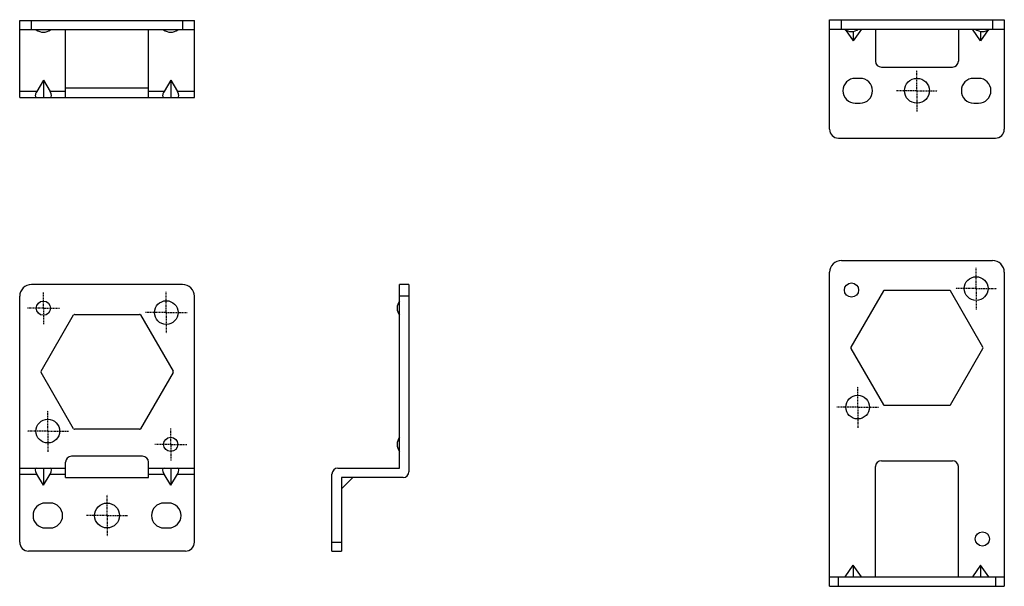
# Model space of a CAD drawing. Header units: inches. Extents: x 74 to 393, y -180 to 341.
# Tile 1 of 21: x 74 to 240, y -180 to -84. Entities that reach past the tile are written whole.
import ezdxf

# ---------------------------------------------------------------- set-up
doc = ezdxf.new("R2010")
doc.units = ezdxf.units.IN
doc.header["$LTSCALE"] = 0.595472
doc.header["$MEASUREMENT"] = 0
doc.linetypes.add('CENTER', pattern=[0.6, 0.375, -0.075, 0.075, -0.075])
doc.layers.get('0').update_dxf_attribs({"linetype": 'CONTINUOUS'})
doc.layers.add('02___PRT_ALL_AXES', color=7, linetype='CONTINUOUS')

msp = doc.modelspace()

# ---------------------------------------------------------------- linework, layer by layer
at = {"color": 7, "linetype": 'Continuous'}
for p, q in [((73.93, -97.57), (73.93, -84.57)), ((73.93, -84.57), (103.43, -84.57)), ((75.93, -86.17), (75.93, -84.57)), ((101.43, -84.57), (101.43, -86.17)), ((103.43, -97.57), (103.43, -84.57)), ((210.66, -102.96), (210.66, -84.46)), ((210.66, -84.46), (240.16, -84.46)), ((212.66, -86.06), (212.66, -84.46)), ((238.16, -84.46), (238.16, -86.06)), ((240.16, -84.46), (240.16, -102.96)), ((103.43, -86.17), (73.93, -86.17)), ((81.68, -97.57), (81.68, -86.17)), ((95.68, -97.57), (95.68, -86.17)), ((210.66, -86.06), (240.16, -86.06)), ((213.36, -86.19), (214.66, -88.03)), ((216.06, -86.06), (214.66, -88.03)), ((214.66, -86.44), (214.66, -88.03)), ((218.41, -86.06), (218.41, -91.46)), ((232.41, -86.06), (232.41, -91.46)), ((236.16, -88.03), (234.77, -86.06)), ((237.46, -86.19), (236.16, -88.03)), ((236.16, -86.44), (236.16, -88.03)), ((219.41, -92.46), (231.41, -92.46)), ((77.93, -94.67), (76.8, -96.57)), ((77.93, -94.67), (77.93, -97.57)), ((77.93, -94.67), (79.06, -96.57)), ((99.43, -94.67), (98.3, -96.57)), ((99.43, -94.67), (100.56, -96.57)), ((99.43, -94.67), (99.43, -97.57)), ((215.81, -94.36), (215.01, -94.36)), ((235.81, -94.36), (235.01, -94.36)), ((81.68, -95.97), (95.68, -95.97)), ((76.8, -96.57), (73.93, -96.57)), ((73.93, -97.57), (103.43, -97.57)), ((81.68, -96.57), (79.06, -96.57)), ((98.3, -96.57), (95.68, -96.57)), ((103.43, -96.57), (100.56, -96.57)), ((215.01, -98.56), (215.81, -98.56)), ((235.01, -98.56), (235.81, -98.56)), ((212.16, -104.46), (238.66, -104.46)), ((212.66, -125.1), (238.16, -125.1)), ((210.66, -180.1), (210.66, -127.1)), ((240.16, -127.1), (240.16, -180.1)), ((101.43, -129.15), (75.93, -129.15)), ((138.05, -160.15), (138.05, -129.15)), ((139.65, -129.15), (138.05, -129.15)), ((139.65, -129.15), (139.65, -160.75)), ((73.93, -172.65), (73.93, -131.15)), ((103.43, -172.65), (103.43, -131.15)), ((139.65, -131.15), (138.05, -131.15)), ((219.75, -130.25), (214.27, -139.75)), ((230.9, -130.15), (219.93, -130.15)), ((236.56, -139.75), (231.07, -130.25)), ((77.54, -143.8), (83.02, -134.3)), ((83.2, -134.2), (94.17, -134.2)), ((94.34, -134.3), (99.82, -143.8)), ((214.27, -139.95), (219.75, -149.45)), ((231.07, -149.45), (236.56, -139.95)), ((83.02, -153.5), (77.54, -144)), ((99.82, -144), (94.34, -153.5)), ((219.93, -149.55), (230.9, -149.55)), ((94.17, -153.6), (83.2, -153.6)), ((81.68, -161.75), (81.68, -159.15)), ((94.68, -158.15), (82.68, -158.15)), ((95.68, -161.75), (95.68, -159.15)), ((219.41, -158.9), (231.41, -158.9)), ((73.93, -160.15), (81.68, -160.15)), ((73.93, -161.15), (76.8, -161.15)), ((77.93, -163.05), (76.8, -161.15)), ((77.93, -160.15), (77.93, -163.05)), ((77.93, -163.05), (79.06, -161.15)), ((79.06, -161.15), (81.68, -161.15)), ((95.68, -160.15), (103.43, -160.15)), ((95.68, -161.15), (98.3, -161.15)), ((99.43, -163.05), (98.3, -161.15)), ((99.43, -160.15), (99.43, -163.05)), ((99.43, -163.05), (100.56, -161.15)), ((100.56, -161.15), (103.43, -161.15)), ((126.65, -174.15), (126.65, -161.15)), ((127.65, -160.15), (138.05, -160.15)), ((218.41, -178.5), (218.41, -159.9)), ((232.41, -178.5), (232.41, -159.9)), ((81.68, -161.75), (95.68, -161.75)), ((138.65, -161.75), (128.25, -161.75)), ((128.25, -161.75), (128.25, -174.15)), ((128.25, -163.65), (130.15, -161.75)), ((79.08, -166.05), (78.28, -166.05)), ((99.08, -166.05), (98.28, -166.05)), ((78.28, -170.25), (79.08, -170.25)), ((98.28, -170.25), (99.08, -170.25)), ((126.65, -172.65), (128.25, -172.65)), ((101.93, -174.15), (75.43, -174.15)), ((126.65, -174.15), (128.25, -174.15)), ((213.27, -178.5), (214.66, -176.53)), ((216.06, -178.5), (214.66, -176.53)), ((214.66, -176.53), (214.66, -178.5)), ((236.16, -176.53), (234.77, -178.5)), ((237.56, -178.5), (236.16, -176.53)), ((236.16, -176.53), (236.16, -178.5)), ((210.66, -178.5), (240.16, -178.5)), ((212.16, -180.1), (212.16, -178.5)), ((238.66, -178.5), (238.66, -180.1)), ((210.66, -180.1), (240.16, -180.1))]:
    msp.add_line(p, q, dxfattribs=at)
for centre in [(225.41, -96.46), (88.68, -168.15)]:
    msp.add_circle(centre, 2.1, dxfattribs=at)
for centre, radius, start, end in [((219.41, -91.46), 1, 180, 270), ((231.41, -91.46), 1, 270, 0), ((215.01, -96.46), 2.1, 90, 270), ((215.81, -96.46), 2.1, 270, 90), ((235.01, -96.46), 2.1, 90, 270), ((235.81, -96.46), 2.1, 270, 90), ((212.16, -102.96), 1.5, 180, 270), ((238.66, -102.96), 1.5, 270, 0), ((212.66, -127.1), 2, 90, 180), ((238.16, -127.1), 2, 0, 90), ((75.93, -131.15), 2, 90, 180), ((101.43, -131.15), 2, 0, 90), ((219.93, -130.35), 0.2, 90, 150), ((230.9, -130.35), 0.2, 30, 90), ((83.2, -134.4), 0.2, 90, 150), ((94.17, -134.4), 0.2, 30, 90), ((214.44, -139.85), 0.2, 150, 210), ((236.38, -139.85), 0.2, 330, 30), ((77.71, -143.9), 0.2, 150, 210), ((99.65, -143.9), 0.2, 330, 30), ((219.93, -149.35), 0.2, 210, 270), ((230.9, -149.35), 0.2, 270, 330), ((83.2, -153.4), 0.2, 210, 270), ((94.17, -153.4), 0.2, 270, 330), ((82.68, -159.15), 1, 90, 180), ((94.68, -159.15), 1, 0, 90), ((219.41, -159.9), 1, 90, 180), ((231.41, -159.9), 1, 0, 90), ((127.65, -161.15), 1, 90, 180), ((138.65, -160.75), 1, 270, 0), ((78.28, -168.15), 2.1, 90, 270), ((79.08, -168.15), 2.1, 270, 90), ((98.28, -168.15), 2.1, 90, 270), ((99.08, -168.15), 2.1, 270, 90), ((75.43, -172.65), 1.5, 180, 270), ((101.93, -172.65), 1.5, 270, 0)]:
    msp.add_arc(centre, radius, start, end, dxfattribs=at)
for centre, major_axis, start_param, end_param in [((77.4, -96.57), (0.745, 0.953), -4.405657, -2.83486), ((78.47, -96.57), (-0.745, 0.953), -3.448325, -1.877529), ((98.9, -96.57), (0.745, 0.953), -4.405657, -2.83486), ((99.97, -96.57), (-0.745, 0.953), -3.448325, -1.877529), ((77.4, -161.15), (-0.745, 0.953), -0.306732, 1.264064), ((78.47, -161.15), (0.745, 0.953), -1.264064, 0.306732), ((98.9, -161.15), (-0.745, 0.953), -0.306732, 1.264064), ((99.97, -161.15), (0.745, 0.953), -1.264064, 0.306732)]:
    msp.add_ellipse(centre, major_axis=major_axis, ratio=0.405408, start_param=start_param, end_param=end_param, dxfattribs=at)
at = {"layer": '02___PRT_ALL_AXES', "color": 7, "linetype": 'CENTER'}
for p, q in [((225.41, -96.46), (225.41, -92.96)), ((225.41, -96.46), (221.91, -96.46)), ((225.41, -96.46), (225.41, -99.96)), ((225.41, -96.46), (228.91, -96.46)), ((235.41, -129.85), (235.41, -126.35)), ((77.93, -133.15), (77.93, -130.45)), ((98.68, -133.9), (98.68, -130.4)), ((235.41, -129.85), (231.91, -129.85)), ((235.41, -129.85), (235.41, -133.35)), ((235.41, -129.85), (238.91, -129.85)), ((77.93, -133.15), (75.23, -133.15)), ((77.93, -133.15), (77.93, -135.85)), ((77.93, -133.15), (80.63, -133.15)), ((98.68, -133.9), (95.18, -133.9)), ((98.68, -133.9), (98.68, -137.4)), ((98.68, -133.9), (102.18, -133.9)), ((215.41, -149.85), (215.41, -146.35)), ((78.68, -153.9), (78.68, -150.4)), ((215.41, -149.85), (211.91, -149.85)), ((215.41, -149.85), (215.41, -153.35)), ((215.41, -149.85), (218.91, -149.85)), ((78.68, -153.9), (75.18, -153.9)), ((78.68, -153.9), (78.68, -157.4)), ((78.68, -153.9), (82.18, -153.9)), ((99.43, -156.15), (99.43, -153.45)), ((99.43, -156.15), (96.73, -156.15)), ((99.43, -156.15), (102.13, -156.15)), ((99.43, -156.15), (99.43, -158.85)), ((88.68, -168.15), (88.68, -164.65)), ((88.68, -168.15), (85.18, -168.15)), ((88.68, -168.15), (88.68, -171.65)), ((88.68, -168.15), (92.18, -168.15))]:
    msp.add_line(p, q, dxfattribs=at)
at = {"layer": '02___PRT_ALL_AXES', "color": 7, "linetype": 'Continuous'}
for centre, radius in [((235.41, -129.85), 2), ((214.36, -130.1), 1.2), ((77.93, -133.15), 1.2), ((98.68, -133.9), 2), ((215.41, -149.85), 2), ((78.68, -153.9), 2), ((99.43, -156.15), 1.2), ((236.46, -172.1), 1.2)]:
    msp.add_circle(centre, radius, dxfattribs=at)
for centre, start, end in [((77.93, -84.57), 233.1301, 306.8699), ((99.43, -84.57), 233.1301, 306.8699), ((214.36, -84.46), 233.1301, 306.8699), ((236.46, -84.46), 233.1301, 306.8699), ((139.65, -133.15), 143.1301, 216.8699), ((139.65, -156.15), 143.1301, 216.8699)]:
    msp.add_arc(centre, 2, start, end, dxfattribs=at)

doc.saveas('drawing.dxf')
